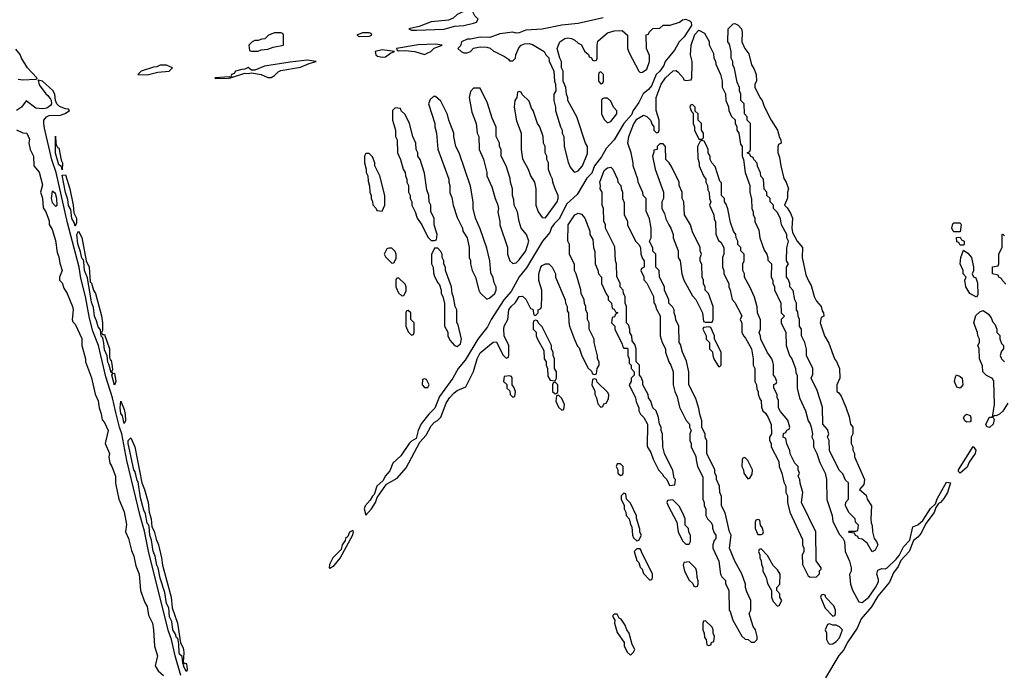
# Model space of a CAD drawing. Header units: inches. Extents: x 2769379 to 2883802, y 684208 to 828654.
# Tile 159 of 256: x 2819410 to 2825440, y 762852 to 766866. Entities that reach past the tile are written whole.
import ezdxf

# ---------------------------------------------------------------- set-up
doc = ezdxf.new("R2010")
doc.units = ezdxf.units.IN
doc.header["$MEASUREMENT"] = 0
doc.layers.add('C8716', color=7, linetype='Continuous')
doc.layers.add('C8726', color=7, linetype='Continuous')

msp = doc.modelspace()

# ---------------------------------------------------------------- linework, layer by layer
at = {"layer": 'C8716', "color": 2, "elevation": 2}
for points in [[(2819402, 766502), (2819430, 766497), (2819510, 766502), (2819516.4, 766503.6), (2819515.3, 766510), (2819458, 766570), (2819421.2, 766630), (2819412.3, 766652.3), (2819386.3, 766686.3)], [(2820000, 764461.1), (2819978, 764550), (2819938.6, 764678.6), (2819892, 764870), (2819859.3, 764959.3), (2819837.9, 765037.9), (2819812.6, 765170), (2819784, 765284), (2819775.2, 765350), (2819702.2, 765622.2), (2819633.3, 765930), (2819608.1, 766008.1), (2819562.6, 766202.6), (2819557.4, 766230), (2819559.2, 766250), (2819574, 766270), (2819590, 766279), (2819659.6, 766280.4), (2819689.4, 766290.6), (2819715.3, 766310), (2819710, 766318), (2819690, 766320.9), (2819654.7, 766334.7), (2819636.9, 766350), (2819629, 766370), (2819625.2, 766410), (2819613.2, 766433.2), (2819550, 766488.7), (2819523.6, 766496.4), (2819530, 766466.8), (2819570, 766410.8), (2819582.5, 766402.5), (2819599.9, 766379.9), (2819603.7, 766370), (2819605.7, 766350), (2819600, 766340), (2819576.7, 766323.3), (2819550, 766319.3), (2819510, 766324.7), (2819450, 766368), (2819421, 766330), (2819390, 766309.5)], [(2819390.9, 766190.9), (2819430, 766172), (2819454, 766170), (2819470, 766134), (2819466, 766110), (2819474.8, 766070), (2819494, 766030), (2819498, 765970), (2819530, 765931.3), (2819550, 765854), (2819538, 765810), (2819550, 765774), (2819554, 765714), (2819571.3, 765688.7), (2819590, 765634), (2819590.9, 765610.9), (2819610, 765582), (2819630, 765514), (2819639.6, 765439.6), (2819650, 765414), (2819656, 765376), (2819670.6, 765330), (2819654, 765290), (2819654, 765270), (2819670, 765254), (2819681, 765221), (2819702, 765190), (2819734, 765110), (2819738.8, 765090), (2819731, 765030), (2819736, 765016), (2819750, 765002), (2819790, 764914), (2819790.8, 764870), (2819813, 764790), (2819814, 764770), (2819850, 764672), (2819872.8, 764572.8), (2819890, 764532), (2819896.3, 764490), (2819910, 764452), (2819916.3, 764416.3), (2819930, 764398.8), (2819951.5, 764350), (2819934.8, 764270), (2819961, 764210), (2819956.3, 764190), (2819962.8, 764150), (2819974.9, 764130), (2819997.3, 764070), (2819997.3, 764030), (2820000, 764017.1)]]:
    msp.add_lwpolyline(points, dxfattribs=at)
at = {"layer": 'C8716', "color": 2}
for points, elevation in [([(2819670, 765946), (2819666.6, 765966.6), (2819650, 765977.2), (2819630, 766048.7), (2819630, 766152), (2819630.8, 766110), (2819634.8, 766094.8), (2819642.8, 766082.8), (2819650, 766081), (2819665.2, 766005.2), (2819672, 765990)], -2), ([(2819750, 765602), (2819744.2, 765624.2), (2819730, 765649), (2819722.9, 765702.9), (2819710, 765729), (2819704.8, 765764.7), (2819690, 765808.7), (2819670, 765914), (2819690, 765916), (2819717.6, 765830), (2819738.4, 765730), (2819742.8, 765682.8), (2819757.6, 765650), (2819757.5, 765622.5)], -2), ([(2819610, 765816), (2819602.7, 765770), (2819610, 765745.5), (2819630, 765723), (2819639.3, 765730), (2819637.2, 765770), (2819630, 765801.2)], 6), ([(2819918, 764938), (2819930, 764938), (2819959.5, 764850), (2819959.6, 764799.6), (2819963.6, 764783.6), (2819970, 764782), (2819977.1, 764742.9), (2819978, 764722), (2819972, 764710), (2819978, 764702), (2819970, 764706), (2819957.2, 764757.2), (2819950, 764768), (2819947, 764807), (2819930, 764844), (2819925.6, 764885.6), (2819918.6, 764918.6), (2819910, 764928.7), (2819905.8, 764965.8), (2819890, 764985.2), (2819881.3, 765021.3), (2819868, 765050), (2819862.8, 765102.8), (2819850, 765137.2), (2819824.9, 765284.9), (2819807.2, 765330), (2819803.6, 765383.6), (2819798.3, 765398.3), (2819790, 765406), (2819783.7, 765443.7), (2819767.3, 765492.8), (2819760.9, 765550), (2819770, 765571.3), (2819791.5, 765531.6), (2819818, 765390), (2819835.8, 765350), (2819841, 765261), (2819850, 765252), (2819862, 765210), (2819874.9, 765190), (2819911.8, 765051.8), (2819918.4, 765010), (2819917.3, 764962.7), (2819912, 764950)], -2), ([(2819990, 764628.7), (2819975.3, 764690), (2819980.2, 764699.8), (2819990, 764701), (2819999.1, 764650)], -2)]:
    msp.add_lwpolyline(points, close=True, dxfattribs=dict(at, elevation=elevation))
at = {"layer": 'C8726', "color": 2}
for points, elevation in [([(2822150, 766926), (2822090, 766898), (2822065.4, 766874.6), (2822036.9, 766863.1), (2821930, 766853.2), (2821856.9, 766823.1), (2821794, 766810), (2821810, 766802), (2821841, 766801), (2822010, 766808.2), (2822073.1, 766826.9), (2822131.1, 766831.1), (2822190, 766844), (2822208, 766850), (2822218, 766870), (2822198, 766890), (2822182, 766922)], 2), ([(2824630, 763608), (2824600.4, 763660.4), (2824570, 763686), (2824546, 763690), (2824542, 763702), (2824528, 763708), (2824522, 763722), (2824490, 763726), (2824486, 763730), (2824490, 763734), (2824530, 763734), (2824542, 763738), (2824546, 763770), (2824528.4, 763788.4), (2824526, 763810), (2824490, 763846), (2824468, 763890), (2824468.4, 763911.6), (2824486, 763930), (2824486, 764030), (2824467.3, 764047.3), (2824450, 764086), (2824428.4, 764108.4), (2824368.9, 764228.9), (2824368, 764290), (2824358, 764310), (2824366, 764330), (2824356.4, 764356.4), (2824328, 764390), (2824327.3, 764492.7), (2824294.6, 764594.6), (2824258, 764670), (2824267.3, 764692.7), (2824268, 764730), (2824228.9, 764808.9), (2824228.4, 764848.4), (2824218, 764890), (2824198, 764930), (2824198, 764970), (2824186, 764990), (2824186, 765030), (2824178, 765050), (2824176.4, 765076.4), (2824168, 765090), (2824168, 765130), (2824158, 765150), (2824147.3, 765207.3), (2824126, 765230), (2824126, 765250), (2824116.4, 765276.4), (2824106, 765290), (2824106, 765350), (2824118, 765370), (2824106, 765390), (2824108.4, 765468.4), (2824118, 765510), (2824108, 765530), (2824108, 765550), (2824075.3, 765610), (2824070, 765646), (2824050, 765686), (2824026, 765710), (2824026, 765730), (2824006, 765750), (2824006, 765770), (2823986, 765790), (2823986, 765810), (2823968.4, 765828.4), (2823966, 765890), (2823948.4, 765908.4), (2823947.3, 765927.3), (2823928.4, 765968.4), (2823927.3, 765987.3), (2823906, 766010), (2823902, 766022), (2823887.3, 766027.3), (2823882, 766042), (2823866, 766050), (2823882, 766058), (2823886, 766070), (2823886, 766230), (2823866, 766250), (2823866, 766270), (2823848.4, 766288.4), (2823846, 766350), (2823826, 766370), (2823826, 766410), (2823818, 766430), (2823818, 766450), (2823803.1, 766483.1), (2823787.3, 766567.3), (2823778, 766590), (2823778, 766610), (2823768, 766630), (2823768, 766670), (2823756.4, 766716.4), (2823746, 766730), (2823748, 766810), (2823780.4, 766839.6), (2823790, 766842), (2823810, 766832), (2823830.7, 766810.7), (2823834.8, 766790), (2823832, 766730), (2823851.3, 766690), (2823876.3, 766656.3), (2823891.3, 766590), (2823906.8, 766566.8), (2823921, 766530), (2823922, 766490), (2823912, 766470), (2823912.7, 766452.7), (2823942, 766390), (2823958, 766370), (2823970, 766334), (2824012, 766250), (2824051.3, 766190), (2824063.6, 766143.6), (2824072, 766130), (2824074, 766110), (2824058, 766102), (2824052.7, 766087.3), (2824052, 766050), (2824063.6, 766023.6), (2824071.3, 765970), (2824090, 765894), (2824104.7, 765870), (2824118, 765830), (2824112, 765810), (2824112.7, 765772.7), (2824094, 765730), (2824110, 765714), (2824130, 765682), (2824142.8, 765650), (2824138, 765590), (2824143.6, 765563.6), (2824172, 765510), (2824204.7, 765470), (2824201, 765410), (2824223.6, 765303.6), (2824242, 765262), (2824258, 765238), (2824276, 765170), (2824290, 765142), (2824318, 765110), (2824323.6, 765083.6), (2824332, 765070), (2824334, 765050), (2824318, 765042), (2824312, 765010), (2824338, 764930), (2824365.4, 764885.4), (2824401, 764790), (2824413.2, 764773.2), (2824431, 764730), (2824432, 764670), (2824414, 764630), (2824414, 764590), (2824423.6, 764583.6), (2824439.8, 764559.8), (2824470, 764494), (2824490, 764434), (2824498, 764390), (2824511.3, 764370), (2824512, 764330), (2824502, 764310), (2824502, 764270), (2824512, 764250), (2824512, 764230), (2824522, 764210), (2824522, 764190), (2824584.7, 764050), (2824579.6, 764020.4), (2824554, 763990), (2824594, 763954), (2824601, 763930), (2824626, 763890), (2824622, 763810), (2824624.7, 763784.7), (2824631.6, 763768.4), (2824632, 763730), (2824642, 763690), (2824658, 763670), (2824664.7, 763650), (2824650, 763618)], 2), ([(2821010, 766786), (2820970, 766786), (2820934, 766770), (2820911.6, 766748.4), (2820892.7, 766747.3), (2820870, 766738), (2820850, 766738), (2820834, 766730), (2820814, 766710), (2820818, 766678), (2820830, 766674), (2820870, 766674), (2820890, 766682), (2820930, 766684.7), (2820963.1, 766696.9), (2821026, 766710), (2821026, 766770), (2821022, 766782)], 2), ([(2821550, 766786), (2821510, 766786), (2821474, 766770), (2821490, 766762), (2821550, 766764.7), (2821566, 766770), (2821562, 766782)], 2), ([(2821956.6, 766716.6), (2821850, 766712.6), (2821718.8, 766690), (2821720.7, 766680.7), (2821730, 766676), (2821770, 766677.3), (2821830.7, 766670.7), (2821890, 766652), (2821910, 766662), (2821928.9, 766671.1), (2821949, 766691), (2821998, 766710)], 2), ([(2821630, 766681.3), (2821587.3, 766670), (2821591.3, 766650), (2821602.5, 766642.5), (2821630, 766636), (2821650, 766638), (2821680.2, 766659.8), (2821706, 766670)], 2), ([(2820310, 766588), (2820270, 766588), (2820250, 766578), (2820230, 766575.3), (2820154, 766550), (2820134, 766530), (2820190, 766528), (2820256, 766544), (2820326, 766550), (2820346, 766570)], 2), ([(2821170, 766618), (2821066.6, 766606.6), (2820910, 766581.3), (2820850, 766557), (2820830, 766556), (2820810, 766572.7), (2820790, 766562), (2820770, 766561.2), (2820731.3, 766550), (2820723, 766537), (2820706.8, 766530), (2820704.7, 766524.7), (2820710, 766514), (2820714, 766514), (2820790, 766538), (2820810, 766536), (2820830, 766541), (2820890, 766530.8), (2820930, 766511.3), (2820950, 766512), (2820970, 766524.7), (2820992.9, 766547.1), (2821010, 766554.8), (2821130, 766574.8), (2821182.7, 766597.3), (2821226, 766610)], 2), ([(2822970, 766546), (2822958, 766542), (2822954, 766530), (2822954, 766490), (2822970, 766474), (2822982, 766478), (2822986, 766490), (2822986, 766530)], 2), ([(2820695.3, 766515.3), (2820604.7, 766510), (2820610, 766504.7), (2820690, 766507.3), (2820706, 766510)], 2), ([(2822230, 766446), (2822190, 766446), (2822170, 766426), (2822162, 766390), (2822179.6, 766299.6), (2822204.7, 766230), (2822211.6, 766171.6), (2822222, 766150), (2822224.7, 766070), (2822251.1, 766011.1), (2822271.3, 765930), (2822272, 765910), (2822302, 765842), (2822322, 765770), (2822336.9, 765736.9), (2822342, 765710), (2822338, 765690), (2822351.3, 765630), (2822351.3, 765610), (2822398, 765470), (2822398, 765430), (2822412, 765390), (2822430, 765372), (2822450, 765378), (2822470, 765396), (2822510, 765451.3), (2822529, 765510), (2822514, 765550), (2822482, 765590), (2822468.7, 765630), (2822458, 765690), (2822438, 765730), (2822436.4, 765763.6), (2822428.7, 765790), (2822428.7, 765830), (2822415.3, 765870), (2822413.6, 765893.6), (2822388.7, 765970), (2822358, 766030), (2822358, 766070), (2822348, 766090), (2822348, 766110), (2822328, 766150), (2822327.3, 766207.3), (2822303.1, 766263.1), (2822274.6, 766354.6)], 2), ([(2822470, 766426), (2822458, 766422), (2822454, 766390), (2822442, 766370), (2822438, 766330), (2822452.7, 766247.3), (2822482, 766170), (2822481, 766070), (2822487.1, 766027.1), (2822490, 766014), (2822524.7, 765950), (2822538, 765910), (2822562, 765870), (2822571.3, 765830), (2822572, 765730), (2822584.7, 765690), (2822610, 765654), (2822630, 765652), (2822702, 765750), (2822708.7, 765770), (2822708.7, 765790), (2822688.7, 765830), (2822675.3, 765870), (2822674, 765890), (2822662, 765910), (2822648.9, 765948.9), (2822648, 765990), (2822638, 766010), (2822638, 766030), (2822628, 766050), (2822628, 766090), (2822618, 766110), (2822615.3, 766150), (2822595.3, 766210), (2822582, 766230), (2822555.3, 766310), (2822544, 766324), (2822530, 766366), (2822487.3, 766407.3), (2822482, 766422)], 2), ([(2821956.4, 766396.4), (2821943.6, 766396.4), (2821923.6, 766376.4), (2821914, 766350), (2821952, 766230), (2821952, 766210), (2821962, 766170), (2821970, 766074), (2822038, 765890), (2822038, 765870), (2822044.7, 765850), (2822045.4, 765805.4), (2822056.9, 765776.9), (2822064.7, 765730), (2822090, 765654), (2822122, 765590), (2822124.7, 765570), (2822151.3, 765530), (2822162, 765470), (2822162, 765410), (2822171.6, 765391.6), (2822172, 765370), (2822182, 765330), (2822202, 765290), (2822222, 765210), (2822230, 765194), (2822270, 765154), (2822290, 765162), (2822319, 765190), (2822328, 765210), (2822328, 765230), (2822315.3, 765255.3), (2822310, 765286), (2822296.4, 765316.4), (2822288.7, 765390), (2822270, 765466), (2822230, 765586), (2822202, 765650), (2822188, 765710), (2822188, 765750), (2822170, 765846), (2822102, 766050), (2822082, 766090), (2822068, 766150), (2822068, 766170), (2822038, 766250), (2822030, 766286), (2821990, 766366)], 2), ([(2823010, 766386), (2822990, 766386), (2822978, 766382), (2822974, 766370), (2822974, 766290), (2822990, 766254), (2823010, 766234), (2823030, 766242), (2823068, 766290), (2823067.3, 766307.3), (2823046, 766330), (2823030, 766366)], 2), ([(2823530, 766346), (2823518, 766342), (2823514, 766330), (2823523.6, 766303.6), (2823534, 766294), (2823534, 766230), (2823542, 766210), (2823542, 766190), (2823570, 766134), (2823590, 766134), (2823598, 766142), (2823598, 766170), (2823586, 766190), (2823586, 766230), (2823566, 766250), (2823566, 766290), (2823546, 766306), (2823546, 766330)], 2), ([(2821710, 766326), (2821694, 766310), (2821694, 766250), (2821712, 766190), (2821712, 766150), (2821722, 766130), (2821724.7, 766050), (2821742, 766010), (2821758, 765950), (2821771.3, 765930), (2821772, 765910), (2821782, 765890), (2821782, 765870), (2821792, 765850), (2821792, 765810), (2821802, 765790), (2821802, 765770), (2821812, 765750), (2821812, 765730), (2821832, 765690), (2821844.7, 765650), (2821872, 765610), (2821910, 765534), (2821930, 765514), (2821950, 765514), (2821962, 765518), (2821966, 765550), (2821948, 765610), (2821948, 765650), (2821928, 765690), (2821928, 765730), (2821918, 765750), (2821915.3, 765790), (2821903.1, 765823.1), (2821890, 765926), (2821862, 766010), (2821848.7, 766030), (2821848, 766050), (2821838, 766070), (2821835.3, 766110), (2821818, 766150), (2821798, 766230), (2821770, 766286), (2821747.3, 766307.3), (2821742, 766322)], 2), ([(2823350, 766106), (2823330, 766106), (2823314, 766090), (2823314, 766070), (2823294, 766066), (2823294, 766054), (2823284.7, 766030), (2823302, 765950), (2823352, 765810), (2823352, 765770), (2823342, 765750), (2823342, 765710), (2823358.8, 765678.8), (2823367.3, 765647.3), (2823384.7, 765610), (2823398, 765590), (2823411.3, 765550), (2823411.3, 765530), (2823442, 765450), (2823442, 765410), (2823454, 765390), (2823464.7, 765310), (2823478, 765270), (2823530, 765174), (2823551.6, 765151.6), (2823592, 765070), (2823598, 765018), (2823610, 765014), (2823650, 765014), (2823658, 765030), (2823658, 765110), (2823628, 765190), (2823608, 765210), (2823607.3, 765227.3), (2823598, 765250), (2823598, 765270), (2823588.9, 765288.9), (2823587.3, 765367.3), (2823578, 765390), (2823578, 765410), (2823586, 765430), (2823578, 765450), (2823578, 765470), (2823530, 765566), (2823518, 765610), (2823482, 765670), (2823478, 765750), (2823468, 765770), (2823468, 765810), (2823448, 765850), (2823448, 765870), (2823403.1, 765963.1), (2823388, 765990), (2823368, 766010), (2823366, 766090)], 2), ([(2823590, 766126), (2823578, 766122), (2823562, 766090), (2823563.6, 766016.4), (2823572, 765990), (2823572, 765970), (2823598, 765910), (2823612, 765890), (2823612, 765870), (2823622, 765850), (2823623.6, 765823.6), (2823632.7, 765807.3), (2823634, 765770), (2823642, 765750), (2823634, 765730), (2823662, 765670), (2823663.6, 765643.6), (2823672, 765630), (2823672.7, 765552.7), (2823690, 765514), (2823703.6, 765503.6), (2823722, 765470), (2823722, 765430), (2823714, 765410), (2823714, 765350), (2823722, 765330), (2823722, 765310), (2823752, 765250), (2823752, 765230), (2823762, 765210), (2823772.7, 765152.7), (2823790, 765134), (2823831.6, 765051.6), (2823822, 765030), (2823832.7, 765007.3), (2823832.7, 764952.7), (2823842, 764930), (2823856, 764916), (2823891.1, 764851.1), (2823902, 764790), (2823902, 764750), (2823912, 764730), (2823912, 764650), (2823922, 764630), (2823923.6, 764603.6), (2823932, 764590), (2823932.7, 764572.7), (2823943.6, 764543.6), (2823951.6, 764531.6), (2823952.7, 764492.7), (2823962, 764470), (2823976.9, 764456.9), (2823994, 764430), (2824012.7, 764387.3), (2824014, 764330), (2824002, 764310), (2824002, 764290), (2824012, 764270), (2824012, 764250), (2824059.6, 764159.6), (2824062, 764130), (2824078, 764090), (2824090, 764034), (2824102, 764010), (2824102, 763970), (2824112, 763950), (2824112, 763910), (2824126, 763850), (2824203.6, 763683.6), (2824204.7, 763650), (2824212, 763630), (2824211.6, 763608.4), (2824202, 763590), (2824204.7, 763530), (2824239.6, 763459.6), (2824250, 763452), (2824290, 763454), (2824307.3, 763472.7), (2824308.4, 763491.6), (2824318, 763502), (2824318, 763510), (2824287.3, 763552.7), (2824286, 763730), (2824198, 763910), (2824206, 763970), (2824188.9, 764028.9), (2824188, 764050), (2824178, 764070), (2824186, 764090), (2824178, 764110), (2824178, 764130), (2824158, 764150), (2824128.4, 764208.4), (2824127.3, 764227.3), (2824108.4, 764268.4), (2824102, 764302), (2824086, 764310), (2824087.3, 764332.7), (2824102, 764338), (2824107.3, 764352.7), (2824122, 764358), (2824126, 764370), (2824113.6, 764413.6), (2824070, 764466), (2824058, 764490), (2824056.4, 764536.4), (2824048, 764550), (2824048, 764570), (2824028, 764610), (2824028.4, 764631.6), (2824042, 764638), (2824046, 764650), (2824036.4, 764676.4), (2824026, 764690), (2824026, 764754), (2824022, 764770), (2824015.3, 764790), (2823988, 764830), (2823948, 764910), (2823947.3, 764927.3), (2823938, 764950), (2823946, 764970), (2823947.3, 765027.3), (2823928, 765070), (2823927.3, 765107.3), (2823910, 765166), (2823882, 765230), (2823848.9, 765288.9), (2823848, 765310), (2823838, 765330), (2823838, 765370), (2823846, 765390), (2823846, 765430), (2823826, 765450), (2823826, 765470), (2823808.4, 765488.4), (2823808, 765510), (2823798, 765530), (2823795.3, 765550), (2823782, 765570), (2823763.1, 765623.1), (2823747.3, 765707.3), (2823736.4, 765736.4), (2823726, 765750), (2823726, 765770), (2823708.4, 765788.4), (2823707.3, 765867.3), (2823698, 765878), (2823670, 765966), (2823648, 765990), (2823638, 766010), (2823638, 766030), (2823626, 766050), (2823626, 766070), (2823616.4, 766096.4), (2823602, 766122)], 2), ([(2821550, 766046), (2821530, 766046), (2821522, 766030), (2821522, 765990), (2821532, 765950), (2821532, 765930), (2821542, 765910), (2821543.6, 765876.4), (2821552.7, 765847.3), (2821554, 765810), (2821562, 765790), (2821562, 765770), (2821571.6, 765751.6), (2821572.7, 765732.7), (2821594, 765710), (2821598, 765698), (2821630, 765694), (2821646, 765730), (2821646, 765790), (2821615.3, 765910), (2821586, 765970), (2821586, 765990), (2821570, 766026)], 2), ([(2825130, 765566), (2825126, 765570), (2825118, 765590), (2825124, 765616), (2825130, 765622), (2825170, 765622), (2825176, 765610), (2825170, 765566)], 2), ([(2825170, 765486), (2825162, 765502), (2825150, 765506), (2825147.3, 765532.7), (2825170, 765534), (2825178, 765518), (2825194, 765510), (2825194, 765490), (2825190, 765486)], 2), ([(2821690, 765466), (2821670, 765466), (2821658, 765462), (2821642, 765430), (2821650, 765414), (2821690, 765374), (2821702, 765378), (2821716.4, 765403.6), (2821715.3, 765430), (2821710, 765446)], 2), ([(2821970, 765466), (2821950, 765466), (2821932.7, 765427.3), (2821932, 765370), (2821942, 765350), (2821943.6, 765316.4), (2821950, 765294), (2821970, 765254), (2821982, 765242), (2821992, 765210), (2821992, 765190), (2822002, 765170), (2822012.7, 765127.3), (2822012, 764990), (2822031.6, 764951.6), (2822032, 764930), (2822043.6, 764903.6), (2822074, 764870), (2822090, 764864.7), (2822110, 764882), (2822115.3, 764910), (2822096.4, 764996.4), (2822087.3, 765012.7), (2822088, 765090), (2822078, 765110), (2822067.3, 765167.3), (2822058, 765190), (2822055.3, 765230), (2822018, 765330), (2822018, 765350), (2822008.4, 765368.4), (2822008, 765390), (2821998, 765410), (2821998, 765430), (2821990, 765446)], 2), ([(2825270, 765166), (2825229.4, 765189.4), (2825204, 765230), (2825198, 765270), (2825206, 765290), (2825188, 765310), (2825188, 765330), (2825168.7, 765370), (2825174, 765410), (2825190, 765454), (2825216.9, 765436.9), (2825238, 765410), (2825251.3, 765350), (2825251.1, 765328.9), (2825242, 765310), (2825251.6, 765291.6), (2825264.7, 765284.7), (2825275.3, 765255.3), (2825278, 765182)], 2), ([(2821730, 765286), (2821718, 765282), (2821714, 765270), (2821714, 765230), (2821730, 765194), (2821750, 765174), (2821762, 765178), (2821776.4, 765203.6), (2821778, 765230), (2821770, 765246)], 2), ([(2821790, 765086), (2821778, 765082), (2821774, 765070), (2821774, 764990), (2821790, 764954), (2821810, 764934), (2821822, 764938), (2821826, 764950), (2821826, 765010), (2821806, 765030), (2821806, 765070)], 2), ([(2822570, 765026), (2822558, 765022), (2822554, 765010), (2822554, 764970), (2822572.7, 764952.7), (2822574, 764930), (2822582, 764910), (2822619.6, 764839.6), (2822622, 764790), (2822634, 764770), (2822634, 764750), (2822642, 764730), (2822643.6, 764683.6), (2822658, 764658), (2822690, 764654), (2822698, 764670), (2822698, 764710), (2822686, 764730), (2822686, 764790), (2822678, 764810), (2822678, 764830), (2822668, 764848), (2822668, 764870), (2822610, 764986), (2822587.3, 765007.3), (2822582, 765022)], 2), ([(2823630, 764986), (2823598, 764982), (2823594, 764970), (2823614, 764930), (2823614, 764910), (2823634, 764890), (2823634, 764850), (2823652.7, 764832.7), (2823654, 764810), (2823662, 764790), (2823690, 764742), (2823698, 764742), (2823706, 764750), (2823706, 764830), (2823666, 764910), (2823666, 764930), (2823642, 764982)], 2), ([(2821890, 764666), (2821878, 764662), (2821874, 764630), (2821890, 764614), (2821910, 764614), (2821918, 764630), (2821902, 764662)], 2), ([(2822410, 764686), (2822378, 764682), (2822374, 764650), (2822392.7, 764632.7), (2822394, 764610), (2822412.7, 764592.7), (2822414, 764570), (2822430, 764554), (2822442, 764558), (2822446, 764590), (2822436.4, 764616.4), (2822426, 764630), (2822426, 764670), (2822422, 764682)], 2), ([(2822930, 764666), (2822918, 764662), (2822914, 764630), (2822932, 764592), (2822932, 764570), (2822942, 764550), (2822950, 764514), (2822970, 764494), (2822982, 764498), (2822987.3, 764512.7), (2823002, 764518), (2823016.4, 764543.6), (2823018, 764570), (2823010, 764586), (2822947.3, 764647.3), (2822942, 764662)], 2), ([(2825170, 764608.7), (2825150, 764615.3), (2825134, 764650), (2825140.2, 764679.8), (2825148, 764692), (2825170, 764681), (2825181, 764670), (2825186, 764630)], 2), ([(2822690, 764646), (2822678, 764642), (2822674, 764630), (2822674, 764590), (2822690, 764574), (2822702, 764578), (2822706, 764590), (2822706, 764630)], 2), ([(2822710, 764566), (2822698, 764562), (2822694, 764530), (2822710, 764494), (2822730, 764474), (2822742, 764478), (2822746, 764510), (2822730, 764546)], 2), ([(2820050, 764394), (2820039.7, 764439.7), (2820030, 764455.3), (2820024.8, 764490), (2820030, 764531), (2820050, 764478), (2820055.3, 764450), (2820058, 764410)], -2), ([(2825210, 764401.2), (2825199, 764410), (2825190, 764428), (2825197.2, 764442.8), (2825209, 764451), (2825230, 764442), (2825234.8, 764430), (2825234.8, 764410), (2825230, 764404)], 2), ([(2820423.6, 762923.6), (2820430, 762926), (2820434.9, 762910), (2820435.1, 762884.9), (2820430, 762874), (2820414, 762910), (2820416.4, 762916.4), (2820410, 762926), (2820406, 762966), (2820390, 762980.9), (2820387.2, 762990), (2820385.1, 763045.1), (2820378.6, 763078.6), (2820370, 763081.2), (2820363.6, 763103.6), (2820349.1, 763130), (2820341.5, 763181.5), (2820328.3, 763210), (2820324.4, 763264.4), (2820309.8, 763290.2), (2820298.2, 763358.2), (2820270, 763446), (2820258.9, 763510), (2820250, 763526.6), (2820240.4, 763580.4), (2820228.7, 763611.3), (2820218.2, 763678.2), (2820207.4, 763710), (2820203.3, 763763.3), (2820197.7, 763777.7), (2820190, 763783.7), (2820180.5, 763840.5), (2820170, 763862.7), (2820150, 763937.2), (2820136.6, 764036.6), (2820130, 764044), (2820117.4, 764097.4), (2820110, 764109.2), (2820074.7, 764270), (2820075.1, 764290), (2820090, 764304.9), (2820114.9, 764250), (2820158.4, 764030), (2820174.9, 763990), (2820198, 763910), (2820203.8, 763850), (2820215.3, 763810), (2820220.3, 763760.3), (2820233.5, 763733.5), (2820245.5, 763685.5), (2820260.3, 763650), (2820279.5, 763570), (2820285.3, 763525.3), (2820338.9, 763330), (2820344.9, 763264.9), (2820376, 763170), (2820395.5, 763050), (2820410, 763024.7), (2820413.1, 763010), (2820416, 762990), (2820411, 762931)], -2), ([(2825170, 764089.7), (2825160.1, 764100.1), (2825159.6, 764110), (2825250, 764253.4), (2825265.5, 764230), (2825262, 764210), (2825224, 764156), (2825213.1, 764126.9)], 2), ([(2823850, 764186), (2823838, 764182), (2823834, 764170), (2823832, 764130), (2823842, 764110), (2823844.7, 764090), (2823870, 764054), (2823882, 764058), (2823896.4, 764083.6), (2823898, 764110), (2823870, 764166)], 2), ([(2823090, 764146), (2823070, 764146), (2823062, 764130), (2823074, 764110), (2823074, 764090), (2823090, 764074), (2823102, 764078), (2823106, 764090), (2823106, 764130)], 2), ([(2823110, 763966), (2823094, 763950), (2823094, 763930), (2823112, 763892), (2823112, 763870), (2823122, 763850), (2823124.7, 763830), (2823142, 763810), (2823150, 763774), (2823159.6, 763759.6), (2823162, 763710), (2823170, 763694), (2823190, 763674), (2823202, 763678), (2823218, 763710), (2823208.4, 763728.4), (2823207.3, 763747.3), (2823187.3, 763812.7), (2823187.3, 763827.3), (2823150, 763906), (2823126, 763930), (2823122, 763962)], 2), ([(2823410, 763926), (2823378, 763922), (2823374, 763910), (2823382, 763890), (2823434, 763790), (2823442, 763730), (2823470, 763674), (2823490, 763654), (2823510, 763654), (2823518, 763670), (2823518, 763710), (2823508.4, 763728.4), (2823506, 763750), (2823486, 763770), (2823486, 763810), (2823478, 763830), (2823450, 763886)], 2), ([(2823930, 763806), (2823918, 763802), (2823914, 763790), (2823914, 763750), (2823930, 763714), (2823950, 763714), (2823962, 763718), (2823966, 763730), (2823956.4, 763756.4), (2823946, 763770), (2823942, 763802)], 2), ([(2821450, 763739), (2821430, 763728), (2821419.5, 763700.5), (2821406, 763690), (2821403, 763677), (2821384.2, 763650), (2821378.8, 763621.2), (2821327.4, 763570), (2821306.7, 763530), (2821304.7, 763510), (2821310, 763506.8), (2821335.9, 763524.1), (2821372.1, 763567.9), (2821450, 763712), (2821455.1, 763730)], 2), ([(2823210, 763626), (2823190, 763626), (2823174, 763610), (2823190, 763554), (2823202, 763542), (2823210, 763514), (2823222, 763502), (2823230, 763474), (2823270, 763434), (2823282, 763438), (2823286, 763450), (2823286, 763470), (2823278, 763490), (2823220.4, 763600.4), (2823216.4, 763616.4)], 2), ([(2823950, 763626), (2823938, 763622), (2823934, 763610), (2823942, 763590), (2823942, 763570), (2823951.6, 763551.6), (2823952.7, 763532.7), (2823962, 763510), (2823962, 763490), (2823982, 763450), (2823990, 763414), (2824014, 763370), (2824014, 763330), (2824023.6, 763303.6), (2824050, 763274), (2824062, 763278), (2824078, 763310), (2824066, 763330), (2824066, 763350), (2824046, 763370), (2824046, 763390), (2824066, 763410), (2824068, 763470), (2824050, 763498), (2824024.7, 763524.7), (2823990, 763586)], 2), ([(2823510, 763546), (2823478, 763542), (2823474, 763526), (2823482, 763490), (2823510, 763434), (2823532.7, 763412.7), (2823538, 763398), (2823550, 763394), (2823562, 763398), (2823566, 763410), (2823566, 763430), (2823558, 763450), (2823556.4, 763483.6), (2823550, 763506)], 2), ([(2824330, 763346), (2824318, 763342), (2824314, 763330), (2824343.6, 763263.6), (2824390, 763214), (2824402, 763218), (2824406, 763230), (2824406, 763250), (2824396.4, 763276.4), (2824347.3, 763327.3), (2824342, 763342)], 2), ([(2823070, 763226), (2823050, 763226), (2823042, 763218), (2823042, 763210), (2823054, 763190), (2823052, 763170), (2823070, 763114), (2823111.6, 763051.6), (2823112.7, 763032.7), (2823130, 762994), (2823150, 762974), (2823170, 762994), (2823178, 763010), (2823160.4, 763040.4), (2823142, 763110), (2823129, 763129), (2823118, 763158), (2823094.6, 763194.6), (2823082, 763202)], 2), ([(2823610, 763186), (2823598, 763182), (2823594, 763170), (2823594, 763130), (2823602, 763110), (2823603.6, 763083.6), (2823614, 763070), (2823618, 763038), (2823630, 763034), (2823642, 763038), (2823647.3, 763052.7), (2823662, 763058), (2823666, 763090), (2823658, 763110), (2823658, 763130), (2823650, 763146)], 2), ([(2824370, 763166), (2824358, 763162), (2824342, 763130), (2824351.6, 763111.6), (2824352, 763070), (2824362, 763050), (2824370, 763042), (2824390, 763044.7), (2824410, 763058), (2824430, 763081), (2824448, 763130), (2824430, 763148), (2824410, 763158), (2824390, 763158)], 2)]:
    msp.add_lwpolyline(points, close=True, dxfattribs=dict(at, elevation=elevation))
at = {"layer": 'C8726', "color": 2, "elevation": 2}
for points in [[(2822983.7, 766876.3), (2822830, 766842.7), (2822730, 766832.4), (2822610, 766808.2), (2822510, 766800.9), (2822470, 766785.1), (2822450, 766784), (2822430, 766789.7), (2822350, 766779.8), (2822290, 766756.9), (2822230, 766759.7), (2822170, 766747.3), (2822150, 766747.3), (2822116.3, 766730), (2822110, 766706), (2822094, 766690), (2822114, 766670), (2822130, 766662), (2822150, 766662), (2822170, 766672), (2822189.2, 766690.8), (2822230, 766698.8), (2822270, 766697.3), (2822290.4, 766690.4), (2822310, 766674.8), (2822379.8, 766639.8), (2822403.6, 766623.6), (2822410, 766614), (2822430, 766614), (2822446, 766630), (2822448, 766650), (2822466.3, 766693.7), (2822482, 766710), (2822501.5, 766718.5), (2822530, 766720.7), (2822550, 766714.8), (2822622, 766670), (2822631.6, 766651.6), (2822651.6, 766631.6), (2822652.7, 766612.7), (2822682, 766550), (2822684.7, 766490), (2822692, 766470), (2822694, 766430), (2822682, 766410), (2822682, 766370), (2822692, 766330), (2822692, 766310), (2822722, 766210), (2822732, 766190), (2822732, 766170), (2822742, 766150), (2822744.7, 766090), (2822770, 765994), (2822782, 765962), (2822799.6, 765939.6), (2822810, 765932), (2822830, 765941), (2822856, 765970), (2822887.3, 766047.3), (2822888, 766090), (2822875.3, 766110), (2822822, 766270), (2822768, 766370), (2822767.3, 766387.3), (2822758, 766410), (2822755.3, 766450), (2822738, 766490), (2822738, 766550), (2822728, 766570), (2822728, 766610), (2822718, 766630), (2822702, 766690), (2822718, 766730), (2822748, 766750), (2822766.3, 766753.7), (2822790, 766750.8), (2822810, 766741), (2822830, 766722), (2822851.1, 766711.1), (2822870, 766674), (2822892.7, 766652.7), (2822898, 766638), (2822912.7, 766632.7), (2822918, 766618), (2822930, 766614), (2822942, 766618), (2822946, 766630), (2822946, 766710), (2822950, 766734), (2823010, 766784.7), (2823050, 766798), (2823099.6, 766799.6), (2823131.6, 766771.6), (2823132, 766690), (2823143.6, 766663.6), (2823202, 766550), (2823210, 766542), (2823223.6, 766543.6), (2823250, 766562), (2823268, 766610), (2823267.3, 766647.3), (2823248, 766690), (2823247.3, 766772.7), (2823262, 766778), (2823266, 766790), (2823288.4, 766811.6), (2823330, 766814), (2823350, 766832), (2823392.7, 766832.7), (2823450, 766851.3), (2823470, 766864), (2823490, 766868), (2823516.4, 766856.4), (2823522.8, 766850), (2823524, 766830), (2823479.9, 766760.1), (2823448.9, 766731.1), (2823420.9, 766679.1), (2823362.4, 766610), (2823354.6, 766585.4), (2823330.4, 766549.6), (2823308.9, 766531.1), (2823279.4, 766460.6), (2823261.1, 766438.9), (2823227.5, 766412.5), (2823202.2, 766357.8), (2823167, 766310), (2823157.2, 766282.8), (2823110, 766229.2), (2823050.3, 766129.7), (2823002.6, 766077.4), (2822973.6, 766026.4), (2822930.5, 765970), (2822913, 765927), (2822883.9, 765896.1), (2822823.8, 765796.2), (2822760.9, 765739.1), (2822713.8, 765646.2), (2822683.2, 765616.8), (2822667, 765593), (2822657.5, 765562.5), (2822612.2, 765510), (2822512.9, 765347.1), (2822468.9, 765291.1), (2822419.4, 765200.6), (2822374.4, 765150), (2822298, 765030), (2822274.7, 764985.3), (2822215.3, 764910), (2822139.1, 764780.9), (2822096.4, 764730), (2822062, 764670), (2821981.1, 764558.9), (2821953.5, 764486.5), (2821915.5, 764450), (2821869.3, 764390.7), (2821850.7, 764350.7), (2821838, 764302), (2821810, 764285.1), (2821794.9, 764270), (2821743.8, 764196.2), (2821696.4, 764150), (2821676.1, 764103.9), (2821649.1, 764070.9), (2821635.5, 764044.5), (2821598, 764010), (2821582, 763958), (2821570, 763948.7), (2821556.3, 763923.7), (2821525.5, 763890), (2821519.3, 763870), (2821530, 763831.3), (2821565.2, 763870), (2821588.7, 763910), (2821599, 763941), (2821657.5, 764022.5), (2821721.2, 764058.8), (2821778, 764122), (2821860.9, 764279.1), (2821898.6, 764321.4), (2821930, 764378), (2821950, 764402), (2821969, 764411), (2821988.9, 764431.1), (2822022.5, 764517.5), (2822042.7, 764550), (2822070, 764581), (2822090, 764596), (2822142, 764618), (2822188.9, 764711.1), (2822212.3, 764790), (2822230, 764826.8), (2822310, 764892), (2822330, 764894), (2822370, 764814), (2822390, 764794), (2822402, 764798), (2822406, 764810), (2822406, 764870), (2822378, 764930), (2822375.3, 764970), (2822378, 764990), (2822399, 765030), (2822406, 765090), (2822419, 765110), (2822446, 765134), (2822470, 765171.3), (2822490, 765172), (2822510, 765154), (2822538, 765098), (2822552.7, 765092.7), (2822558, 765058), (2822570, 765054), (2822586, 765070), (2822586, 765090), (2822602, 765098), (2822606, 765110), (2822608, 765170), (2822608, 765210), (2822588.9, 765268.9), (2822588.7, 765310), (2822601.2, 765350), (2822610, 765361), (2822630, 765371.3), (2822651.1, 765371.1), (2822672, 765350), (2822692, 765310), (2822692, 765290), (2822751.1, 765151.1), (2822752, 765130), (2822762, 765110), (2822763.6, 765083.6), (2822772, 765070), (2822772.7, 765012.7), (2822778, 764990), (2822807.5, 764907.5), (2822826.4, 764866.4), (2822836, 764856), (2822850, 764814), (2822890, 764734), (2822912.7, 764712.7), (2822918, 764698), (2822930, 764694), (2822942, 764698), (2822946, 764730), (2822958, 764750), (2822958, 764770), (2822948.9, 764788.9), (2822948.4, 764808.4), (2822928, 764890), (2822928, 764910), (2822898, 764970), (2822898, 765010), (2822888, 765030), (2822887.3, 765067.3), (2822878, 765090), (2822878, 765110), (2822868.4, 765128.4), (2822868, 765150), (2822848, 765190), (2822847.3, 765212.7), (2822818, 765310), (2822808, 765330), (2822807.3, 765367.3), (2822778, 765430), (2822778, 765490), (2822768, 765510), (2822769.2, 765610), (2822810, 765671.3), (2822830, 765682), (2822850, 765674), (2822871, 765651), (2822902, 765570), (2822902, 765550), (2822919.6, 765519.6), (2822924.7, 765470), (2822932.7, 765447.3), (2822934, 765370), (2822951.6, 765331.6), (2822954, 765310), (2822974, 765290), (2822974, 765250), (2823003.6, 765183.6), (2823014, 765170), (2823014, 765150), (2823034, 765130), (2823038, 765098), (2823050, 765094), (2823058, 765078), (2823074, 765070), (2823058, 765062), (2823052.7, 765047.3), (2823038, 765042), (2823034, 765010), (2823054, 764990), (2823054, 764970), (2823099.6, 764879.6), (2823103.6, 764863.6), (2823110, 764854), (2823130, 764854), (2823134, 764850), (2823134, 764810), (2823142, 764790), (2823143.6, 764763.6), (2823154, 764750), (2823154, 764730), (2823174, 764710), (2823174, 764690), (2823154, 764670), (2823154, 764650), (2823142, 764630), (2823182, 764550), (2823185.4, 764525.4), (2823202, 764490), (2823202, 764470), (2823212, 764450), (2823232, 764430), (2823254, 764390), (2823252.7, 764252.7), (2823276, 764216), (2823290, 764174), (2823322, 764110), (2823345.4, 764085.4), (2823352, 764070), (2823374, 764050), (2823390, 764014), (2823422, 764018), (2823426, 764050), (2823418, 764058), (2823410, 764106), (2823358, 764210), (2823348, 764250), (2823346, 764330), (2823338, 764350), (2823338, 764370), (2823328, 764390), (2823322, 764430), (2823308, 764470), (2823288, 764490), (2823275.3, 764530), (2823262, 764550), (2823258, 764570), (2823226, 764630), (2823226, 764650), (2823216.4, 764676.4), (2823206, 764690), (2823206, 764750), (2823186, 764770), (2823186, 764850), (2823176.4, 764876.4), (2823160.4, 764900.4), (2823158, 764930), (2823146, 764950), (2823146, 764970), (2823138, 764998), (2823126, 765010), (2823126, 765110), (2823118, 765130), (2823118, 765170), (2823108.4, 765188.4), (2823106, 765210), (2823088, 765230), (2823088, 765250), (2823067.3, 765292.7), (2823066, 765370), (2823058, 765390), (2823054.6, 765474.6), (2822998, 765590), (2822998, 765610), (2822987.3, 765632.7), (2822986, 765710), (2822978, 765730), (2822978, 765810), (2822966, 765830), (2822968, 765850), (2822962, 765870), (2822990, 765942), (2823010, 765958), (2823030, 765962), (2823042, 765950), (2823072, 765890), (2823074, 765870), (2823092, 765850), (2823092.7, 765832.7), (2823102, 765810), (2823102, 765770), (2823112.7, 765747.3), (2823112.7, 765672.7), (2823132, 765630), (2823132, 765610), (2823182, 765510), (2823202, 765490), (2823211.6, 765471.6), (2823214, 765430), (2823223.6, 765403.6), (2823234, 765390), (2823234, 765350), (2823218, 765342), (2823214, 765330), (2823231.6, 765291.6), (2823232.7, 765272.7), (2823251.6, 765251.6), (2823291.6, 765171.6), (2823292.7, 765132.7), (2823302, 765122), (2823310, 765094), (2823331.6, 765051.6), (2823332, 764930), (2823344.7, 764890), (2823364.7, 764850), (2823364.7, 764830), (2823384.7, 764770), (2823398, 764750), (2823412, 764710), (2823412, 764630), (2823422, 764590), (2823436.9, 764556.9), (2823450, 764494), (2823491.1, 764411.1), (2823512, 764390), (2823512, 764370), (2823522, 764350), (2823514, 764330), (2823514, 764290), (2823522, 764270), (2823522, 764250), (2823551.6, 764191.6), (2823552, 764170), (2823562, 764130), (2823592.7, 764067.3), (2823594, 763930), (2823602, 763910), (2823602, 763890), (2823611.1, 763871.1), (2823612, 763830), (2823622, 763810), (2823642, 763790), (2823652, 763770), (2823652.7, 763752.7), (2823663.6, 763723.6), (2823674, 763710), (2823674, 763690), (2823663.6, 763676.4), (2823654, 763650), (2823654, 763630), (2823691.1, 763551.1), (2823702, 763470), (2823710, 763454), (2823731.6, 763431.6), (2823732.7, 763412.7), (2823752, 763370), (2823754, 763250), (2823762, 763242), (2823778, 763190), (2823831.6, 763091.6), (2823852.7, 763072.7), (2823871.6, 763071.6), (2823890, 763054), (2823910, 763054), (2823926, 763070), (2823926, 763090), (2823915.3, 763130), (2823902, 763150), (2823878, 763230), (2823888, 763250), (2823888, 763310), (2823863.1, 763363.1), (2823855.3, 763390), (2823855.3, 763410), (2823832.9, 763472.9), (2823788.7, 763550), (2823758, 763630), (2823768, 763710), (2823758, 763730), (2823730, 763846), (2823708, 763890), (2823707.3, 763947.3), (2823698, 763970), (2823695.3, 764010), (2823678, 764050), (2823678, 764070), (2823668, 764090), (2823668, 764110), (2823618, 764210), (2823618, 764290), (2823608.4, 764308.4), (2823607.3, 764327.3), (2823588, 764370), (2823588, 764410), (2823575.3, 764450), (2823570, 764486), (2823550, 764546), (2823508, 764630), (2823508, 764710), (2823494, 764774), (2823468.7, 764830), (2823457.2, 764877.2), (2823448, 764890), (2823446, 764990), (2823428.4, 765028.4), (2823427.3, 765047.3), (2823418, 765070), (2823418, 765090), (2823410, 765106), (2823386, 765130), (2823386, 765150), (2823358, 765210), (2823358, 765230), (2823328.4, 765288.4), (2823326, 765330), (2823306, 765350), (2823306, 765430), (2823288.4, 765448.4), (2823287.3, 765467.3), (2823268, 765510), (2823278, 765530), (2823278, 765590), (2823267.3, 765647.3), (2823247.3, 765692.7), (2823246, 765770), (2823228.4, 765788.4), (2823227.3, 765807.3), (2823198, 765870), (2823195.3, 765890), (2823168, 765970), (2823168, 765990), (2823155.3, 766050), (2823134, 766110), (2823141.2, 766150), (2823170, 766224.7), (2823190, 766256), (2823230, 766282), (2823250, 766274), (2823274, 766250), (2823283.6, 766223.6), (2823294, 766210), (2823294, 766190), (2823310, 766174), (2823322, 766178), (2823326, 766190), (2823326, 766250), (2823308, 766310), (2823308.4, 766388.4), (2823339.3, 766470), (2823365.2, 766510), (2823412.7, 766552.7), (2823430, 766554), (2823443.6, 766543.6), (2823474, 766510), (2823478, 766498), (2823490, 766494), (2823522, 766498), (2823526, 766510), (2823528.7, 766590), (2823528.7, 766610), (2823519, 766650), (2823522, 766710), (2823545.6, 766774.4), (2823570, 766802), (2823603.6, 766783.6), (2823631.6, 766731.6), (2823632.7, 766712.7), (2823659.6, 766659.6), (2823662, 766630), (2823671.6, 766611.6), (2823672.7, 766592.7), (2823702, 766530), (2823712, 766490), (2823712.7, 766452.7), (2823731.6, 766411.6), (2823734, 766370), (2823751.6, 766331.6), (2823752, 766310), (2823770, 766274), (2823791.6, 766251.6), (2823792.7, 766232.7), (2823802, 766210), (2823802, 766190), (2823814, 766170), (2823823.6, 766103.6), (2823834, 766090), (2823834, 766030), (2823842, 766010), (2823852, 765930), (2823882, 765850), (2823882, 765810), (2823892.7, 765767.3), (2823894, 765710), (2823902, 765690), (2823902, 765670), (2823911.6, 765651.6), (2823912, 765630), (2823936.9, 765576.9), (2823942, 765530), (2823970, 765454), (2823984.7, 765430), (2823992.7, 765407.3), (2823992.7, 765392.7), (2824014, 765370), (2824012, 765290), (2824022, 765270), (2824022, 765250), (2824031.6, 765231.6), (2824032.7, 765212.7), (2824072, 765130), (2824074, 765070), (2824094, 765050), (2824074, 765030), (2824074, 765010), (2824102, 764950), (2824104.7, 764870), (2824124.7, 764810), (2824138, 764790), (2824162, 764730), (2824163.6, 764703.6), (2824172, 764690), (2824172, 764610), (2824184.7, 764550), (2824222, 764470), (2824238, 764410), (2824251, 764391), (2824258, 764370), (2824264.7, 764330), (2824262, 764310), (2824272, 764290), (2824272, 764250), (2824292, 764210), (2824310, 764154), (2824342, 764090), (2824352, 764050), (2824352.7, 763927.3), (2824384.7, 763830), (2824390, 763794), (2824430, 763714), (2824452, 763692), (2824462, 763670), (2824464.7, 763610), (2824492, 763550), (2824502, 763510), (2824502, 763490), (2824491.6, 763468.4), (2824498.8, 763410), (2824510, 763372), (2824550, 763302), (2824570, 763298), (2824610, 763330.8), (2824651.2, 763388.8), (2824670, 763424.7), (2824670, 763438), (2824659, 763470), (2824665.2, 763494.8), (2824690, 763506), (2824710, 763504), (2824722, 763510), (2824778, 763562), (2824795.3, 763584.7), (2824822, 763638), (2824861.5, 763678.5), (2824880.1, 763759.9), (2824910, 763773.4), (2824940.7, 763799.3), (2824987.3, 763872.7), (2825018.4, 763901.6), (2825028.5, 763931.5), (2825085.6, 764034.4), (2825110.4, 764030), (2825091.1, 763970), (2825070, 763934), (2825050, 763909.7), (2825036.7, 763903.3), (2825020.7, 763879.3), (2825011, 763849), (2824958.4, 763781.6), (2824930, 763722.4), (2824910, 763696.9), (2824882.8, 763677.2), (2824857.3, 763610), (2824805.8, 763554.2), (2824790, 763518), (2824761.4, 763478.6), (2824737.7, 763422.3), (2824664.5, 763335.5), (2824626.7, 763270), (2824563.7, 763196.3), (2824539.4, 763140.6), (2824482.6, 763057.4), (2824454.4, 763005.6), (2824426.7, 762973.3), (2824344.1, 762835.9)], [(2825450, 765246), (2825426, 765270), (2825422, 765282), (2825406, 765290), (2825402, 765302), (2825368, 765310), (2825367.3, 765352.7), (2825402, 765358), (2825406, 765370), (2825406, 765430), (2825427.3, 765472.7), (2825426, 765550), (2825430, 765552), (2825442, 765542)], [(2825461.7, 764518.3), (2825431.8, 764468.2), (2825410, 764449.6), (2825390, 764441.2), (2825378, 764442), (2825371.3, 764430), (2825377.1, 764417.1), (2825372.2, 764390), (2825350, 764369.6), (2825333.2, 764373.2), (2825326, 764390), (2825350, 764431.3), (2825367.3, 764432.7), (2825379, 764510), (2825375.3, 764650), (2825368.4, 764668.4), (2825330, 764688), (2825308, 764710), (2825307.3, 764747.3), (2825288, 764790), (2825286, 764850), (2825278, 764870), (2825288, 764890), (2825288, 764910), (2825278, 764930), (2825275.3, 764950), (2825254, 765010), (2825266.3, 765053.7), (2825290, 765078), (2825310, 765084.7), (2825342.8, 765062.8), (2825359.8, 765039.8), (2825370, 765014), (2825382, 765002), (2825394, 764970), (2825394, 764950), (2825411.6, 764931.6), (2825412.7, 764912.7), (2825423.6, 764883.6), (2825434, 764870), (2825434, 764850), (2825423.6, 764836.4), (2825414, 764810), (2825422, 764790), (2825442, 764770)], [(2820398.1, 762850), (2820361.9, 762970), (2820339.9, 763070), (2820321.9, 763121.9), (2820201.2, 763601.2), (2820174.6, 763734.6), (2820147.9, 763827.9), (2820067.1, 764167.1), (2820036.8, 764330), (2820022.5, 764370), (2820000, 764461.1)], [(2820000, 764017.1), (2820018, 763930), (2820050, 763852), (2820064.7, 763775.3), (2820058, 763730), (2820077.3, 763690), (2820094.9, 763614.9), (2820110, 763582), (2820121.6, 763521.6), (2820142, 763470), (2820150.7, 763370), (2820176.8, 763296.8), (2820190, 763272), (2820199.8, 763219.8), (2820222.8, 763170), (2820230.4, 763130), (2820236.3, 763030), (2820253.4, 762970), (2820241, 762910), (2820258, 762878), (2820290.4, 762850)]]:
    msp.add_lwpolyline(points, dxfattribs=at)

doc.saveas('drawing.dxf')
